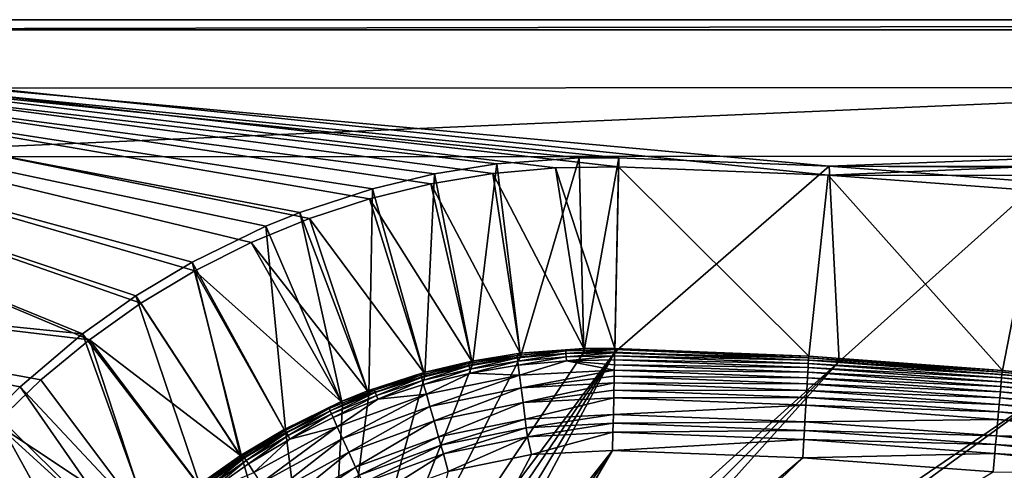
# Model space of a CAD drawing. Header units: metres. Extents: x -1501 to 0, y -1015 to 0.
# Tile 13 of 31: x -1299 to -1012, y -131 to 0. Entities that reach past the tile are written whole.
import ezdxf

# ---------------------------------------------------------------- set-up
doc = ezdxf.new("R2010")
doc.units = ezdxf.units.M

msp = doc.modelspace()

# ---------------------------------------------------------------- linework, layer by layer
at = {"layer": 'None'}
for points in [[(-1501.325195, -66.736176), (-1278.516968, -93.314049), (-1500, 0)], [(-1142.653198, -43.172737), (-1124.282715, -42.87859), (-1500, 0)], [(-1124.282715, -42.87859), (-1063.192383, -45.303387), (-1500, 0)], [(-1500, 0), (-1063.192383, -45.303387), (0, 0)], [(-1278.516968, -93.314049), (-1263.521973, -82.697517), (-1500, 0)], [(-1500, 0), (-1263.521973, -82.697517), (-1247.77356, -73.234535)], [(-1247.77356, -73.234535), (-1231.360352, -64.978317), (-1500, 0)], [(-1231.360352, -64.978317), (-1214.374512, -57.975296), (-1500, 0)], [(-1500, 0), (-1214.374512, -57.975296), (-1196.911743, -52.264854)], [(-1196.911743, -52.264854), (-1179.070068, -47.879101), (-1500, 0)], [(-1179.070068, -47.879101), (-1160.949951, -44.842701), (-1500, 0)], [(-1500, 0), (-1160.949951, -44.842701), (-1142.653198, -43.172737)], [(-1500, 0), (0, 0), (-1500, 0, -45)], [(0, 0), (0, 0, -45), (-1500, 0, -45)], [(-1497.155151, -3, -45), (-1500, 0, -45), (0, 0, -45)], [(-3, -3, -45), (-1497.155151, -3, -45), (0, 0, -45)], [(-1063.192383, -45.303387), (-401.079681, -46.141403), (0, 0)], [(-1498.281738, -69.39328, -3), (-1497.155151, -3, -3), (-1280.552856, -91.589279, -3)], [(-1280.552856, -91.589279, -3), (-1497.155151, -3, -3), (-1264.947998, -80.514107, -3)], [(-1497.155151, -3, -3), (-1248.534546, -70.677063, -3), (-1264.947998, -80.514107, -3)], [(-3, -3, -3), (-1062.936401, -42.705982, -3), (-1497.155151, -3, -3)], [(-1062.936401, -42.705982, -3), (-1124.226685, -40.271332, -3), (-1497.155151, -3, -3)], [(-1497.155151, -3, -3), (-1124.226685, -40.271332, -3), (-1135.840454, -40.294102, -3)], [(-1135.840454, -40.294102, -3), (-1159.825195, -42.072205, -3), (-1497.155151, -3, -3)], [(-1159.825195, -42.072205, -3), (-1177.90918, -44.982803, -3), (-1497.155151, -3, -3)], [(-1497.155151, -3, -3), (-1177.90918, -44.982803, -3), (-1195.9823, -49.292801, -3)], [(-1195.9823, -49.292801, -3), (-1217.154907, -56.230255, -3), (-1497.155151, -3, -3)], [(-1217.154907, -56.230255, -3), (-1227.109009, -60.244423, -3), (-1497.155151, -3, -3)], [(-1497.155151, -3, -3), (-1227.109009, -60.244423, -3), (-1248.534546, -70.677063, -3)], [(-3, -3, -3), (-1497.155151, -3, -3), (-3, -3, -45)], [(-1497.155151, -3, -3), (-1497.155151, -3, -45), (-3, -3, -45)], [(-399.166199, -43.825584, -3), (-1062.936401, -42.705982, -3), (-3, -3, -3)], [(-1177.90918, -44.982803, -3), (-1159.825195, -42.072205, -3), (-1166.847046, -100.529968, -406)], [(-1159.825195, -42.072205, -3), (-1152.899658, -98.285149, -406), (-1166.847046, -100.529968, -406)], [(-1159.825195, -42.072205, -3), (-1135.840454, -40.294102, -3), (-1152.899658, -98.285149, -406)], [(-1135.840454, -40.294102, -3), (-1134.411499, -96.914032, -406), (-1152.899658, -98.285149, -406)], [(-1125.421997, -95.874863, -377.175201), (-1124.282715, -42.87859), (-1142.653198, -43.172737)], [(-1135.840454, -40.294102, -3), (-1124.226685, -40.271332, -3), (-1134.411499, -96.914032, -406)], [(-1124.226685, -40.271332, -3), (-1125.44397, -96.89621, -406), (-1134.411499, -96.914032, -406)], [(-1124.226685, -40.271332, -3), (-1062.936401, -42.705982, -3), (-1125.44397, -96.89621, -406)], [(-1062.936401, -42.705982, -3), (-1060.012207, -99.620453, -406), (-1125.44397, -96.89621, -406)], [(-1125.421997, -95.874863, -377.175201), (-1068.877197, -98.073616, -377.175201), (-1124.282715, -42.87859)], [(-1068.877197, -98.073616, -377.175201), (-1063.192383, -45.303387), (-1124.282715, -42.87859)], [(-399.166199, -43.825584, -3), (-424.775909, -46.351501, -3), (-1062.936401, -42.705982, -3)], [(-424.775909, -46.351501, -3), (-1001.775391, -47.370544, -3), (-1062.936401, -42.705982, -3)], [(-1062.936401, -42.705982, -3), (-1001.775391, -47.370544, -3), (-1060.012207, -99.620453, -406)], [(-1195.9823, -49.292801, -3), (-1177.90918, -44.982803, -3), (-1180.786133, -103.854103, -406)], [(-1177.90918, -44.982803, -3), (-1166.847046, -100.529968, -406), (-1180.786133, -103.854103, -406)], [(-1153.024536, -97.271233, -377.175201), (-1160.949951, -44.842701), (-1179.070068, -47.879101)], [(-1134.437378, -95.892776, -377.175201), (-1142.653198, -43.172737), (-1160.949951, -44.842701)], [(-1153.024536, -97.271233, -377.175201), (-1134.437378, -95.892776, -377.175201), (-1160.949951, -44.842701)], [(-1134.437378, -95.892776, -377.175201), (-1125.421997, -95.874863, -377.175201), (-1142.653198, -43.172737)], [(-1068.877197, -98.073616, -377.175201), (-1012.442932, -102.235199, -377.175201), (-1063.192383, -45.303387)], [(-1063.192383, -45.303387), (-1002.230469, -49.94701), (-401.079681, -46.141403)], [(-1012.442932, -102.235199, -377.175201), (-1002.230469, -49.94701), (-1063.192383, -45.303387)], [(-1167.046631, -99.528069, -377.175201), (-1179.070068, -47.879101), (-1196.911743, -52.264854)], [(-1167.046631, -99.528069, -377.175201), (-1153.024536, -97.271233, -377.175201), (-1179.070068, -47.879101)], [(-1001.775391, -47.370544, -3), (-994.370544, -105.012535, -406), (-1060.012207, -99.620453, -406)], [(-1217.154907, -56.230255, -3), (-1195.9823, -49.292801, -3), (-1197.112061, -109.2033, -406)], [(-1195.9823, -49.292801, -3), (-1180.786133, -103.854103, -406), (-1197.112061, -109.2033, -406)], [(-1012.442932, -102.235199, -377.175201), (-956.187256, -108.354591, -377.175201), (-1002.230469, -49.94701)], [(-1181.060181, -102.86998, -377.175201), (-1196.911743, -52.264854), (-1214.374512, -57.975296)], [(-1181.060181, -102.86998, -377.175201), (-1167.046631, -99.528069, -377.175201), (-1196.911743, -52.264854)], [(-1227.109009, -60.244423, -3), (-1217.154907, -56.230255, -3), (-1204.798462, -112.302994, -406)], [(-1217.154907, -56.230255, -3), (-1197.112061, -109.2033, -406), (-1204.798462, -112.302994, -406)], [(-1248.534546, -70.677063, -3), (-1227.109009, -60.244423, -3), (-1221.317627, -120.346916, -406)], [(-1197.473633, -108.247818, -377.175201), (-1214.374512, -57.975296), (-1231.360352, -64.978317)], [(-1227.109009, -60.244423, -3), (-1204.798462, -112.302994, -406), (-1221.317627, -120.346916, -406)], [(-1197.473633, -108.247818, -377.175201), (-1181.060181, -102.86998, -377.175201), (-1214.374512, -57.975296)], [(-1205.200806, -111.364014, -377.175201), (-1231.360352, -64.978317), (-1247.77356, -73.234535)], [(-1205.200806, -111.364014, -377.175201), (-1197.473633, -108.247818, -377.175201), (-1231.360352, -64.978317)], [(-1305.914063, -117.762787), (-1292.674194, -105.024422), (-1501.325195, -66.736176)], [(-1292.674194, -105.024422), (-1278.516968, -93.314049), (-1501.325195, -66.736176)], [(-1498.281738, -69.39328, -3), (-1298.717651, -107.014389, -3), (-1306.394287, -114.515511, -3)], [(-1298.717651, -107.014389, -3), (-1498.281738, -69.39328, -3), (-1280.552856, -91.589279, -3)], [(-1264.947998, -80.514107, -3), (-1248.534546, -70.677063, -3), (-1233.976685, -127.933823, -406)], [(-1248.534546, -70.677063, -3), (-1221.317627, -120.346916, -406), (-1233.976685, -127.933823, -406)], [(-1247.77356, -73.234535), (-1263.521973, -82.697517), (-1234.535278, -127.078514, -377.175201)], [(-1221.808472, -119.451019, -377.175201), (-1247.77356, -73.234535), (-1234.535278, -127.078514, -377.175201)], [(-1221.808472, -119.451019, -377.175201), (-1205.200806, -111.364014, -377.175201), (-1247.77356, -73.234535)], [(-1280.552856, -91.589279, -3), (-1264.947998, -80.514107, -3), (-1246.011963, -136.475662, -406)], [(-1234.535278, -127.078514, -377.175201), (-1263.521973, -82.697517), (-1278.516968, -93.314049)], [(-1264.947998, -80.514107, -3), (-1233.976685, -127.933823, -406), (-1246.011963, -136.475662, -406)], [(-1298.717651, -107.014389, -3), (-1280.552856, -91.589279, -3), (-1260.017334, -148.368332, -406)], [(-1280.552856, -91.589279, -3), (-1246.011963, -136.475662, -406), (-1260.017334, -148.368332, -406)], [(-1292.674194, -105.024422), (-1260.715454, -147.622437, -377.175201), (-1278.516968, -93.314049)], [(-1260.715454, -147.622437, -377.175201), (-1246.63501, -135.666046, -377.175201), (-1278.516968, -93.314049)], [(-1278.516968, -93.314049), (-1246.63501, -135.666046, -377.175201), (-1234.535278, -127.078514, -377.175201)], [(-1210, -210.077194, -406), (-1134.411499, -96.914032, -406), (-1125.44397, -96.89621, -406)], [(-1202.735352, -210.743744, -406), (-1210, -210.077194, -406), (-1125.44397, -96.89621, -406)], [(-1152.899658, -98.285149, -406), (-1134.411499, -96.914032, -406), (-1210, -210.077194, -406)], [(-1125.44397, -96.89621, -406), (-1195.304932, -212.880112, -406), (-1202.735352, -210.743744, -406)], [(-1188.928345, -216.09111, -406), (-1195.304932, -212.880112, -406), (-1125.44397, -96.89621, -406)], [(-1060.012207, -99.620453, -406), (-1188.928345, -216.09111, -406), (-1125.44397, -96.89621, -406)], [(-1153.024536, -97.271233, -377.175201), (-1167.046631, -99.528069, -377.175201), (-1153.901489, -97.89222, -379.803467)], [(-1153.024536, -97.271233, -377.175201), (-1153.901489, -97.89222, -379.803467), (-1139.679077, -96.597084, -379.803467)], [(-1139.679077, -96.597084, -379.803467), (-1153.901489, -97.89222, -379.803467), (-1153.809204, -98.612053, -382.385681)], [(-1139.679077, -96.597084, -379.803467), (-1153.809204, -98.612053, -382.385681), (-1139.640625, -97.321823, -382.385681)], [(-1139.640625, -97.321823, -382.385681), (-1153.809204, -98.612053, -382.385681), (-1153.687988, -99.557419, -384.897552)], [(-1153.687988, -99.557419, -384.897552), (-1139.59021, -98.273636, -384.897552), (-1139.640625, -97.321823, -382.385681)], [(-1134.437378, -95.892776, -377.175201), (-1153.024536, -97.271233, -377.175201), (-1139.679077, -96.597084, -379.803467)], [(-1134.437378, -95.892776, -377.175201), (-1139.679077, -96.597084, -379.803467), (-1125.428711, -96.186562, -378.988251)], [(-1125.428711, -96.186562, -378.988251), (-1139.679077, -96.597084, -379.803467), (-1139.640625, -97.321823, -382.385681)], [(-1125.44812, -97.088898, -382.386566), (-1125.428711, -96.186562, -378.988251), (-1139.640625, -97.321823, -382.385681)], [(-1139.59021, -98.273636, -384.897552), (-1125.44812, -97.088898, -382.386566), (-1139.640625, -97.321823, -382.385681)], [(-1125.468628, -98.042793, -384.898315), (-1125.44812, -97.088898, -382.386566), (-1139.59021, -98.273636, -384.897552)], [(-1125.421997, -95.874863, -377.175201), (-1134.437378, -95.892776, -377.175201), (-1125.428711, -96.186562, -378.988251)], [(-1125.44812, -97.088898, -382.386566), (-1125.468628, -98.042793, -384.898315), (-1068.973633, -99.288857, -382.385681)], [(-1125.428711, -96.186562, -378.988251), (-1125.44812, -97.088898, -382.386566), (-1068.932861, -98.564224, -379.803467)], [(-1125.44812, -97.088898, -382.386566), (-1068.973633, -99.288857, -382.385681), (-1068.932861, -98.564224, -379.803467)], [(-1068.877197, -98.073616, -377.175201), (-1125.421997, -95.874863, -377.175201), (-1125.428711, -96.186562, -378.988251)], [(-1068.932861, -98.564224, -379.803467), (-1068.877197, -98.073616, -377.175201), (-1125.428711, -96.186562, -378.988251)], [(-1166.847046, -100.529968, -406), (-1152.899658, -98.285149, -406), (-1210, -210.077194, -406)], [(-1181.770264, -221.770325, -406), (-1188.928345, -216.09111, -406), (-1060.012207, -99.620453, -406)], [(-1181.060181, -102.86998, -377.175201), (-1181.891357, -103.61441, -379.803467), (-1168.00415, -100.236336, -379.803467)], [(-1168.00415, -100.236336, -379.803467), (-1181.891357, -103.61441, -379.803467), (-1181.692993, -104.312553, -382.385681)], [(-1176.091064, -228.928284, -406), (-1181.770264, -221.770325, -406), (-1060.012207, -99.620453, -406)], [(-1168.00415, -100.236336, -379.803467), (-1181.692993, -104.312553, -382.385681), (-1167.858398, -100.947281, -382.385681)], [(-1167.046631, -99.528069, -377.175201), (-1181.060181, -102.86998, -377.175201), (-1168.00415, -100.236336, -379.803467)], [(-1060.012207, -99.620453, -406), (-994.370544, -105.012535, -406), (-1176.091064, -228.928284, -406)], [(-1167.046631, -99.528069, -377.175201), (-1168.00415, -100.236336, -379.803467), (-1153.901489, -97.89222, -379.803467)], [(-1153.901489, -97.89222, -379.803467), (-1168.00415, -100.236336, -379.803467), (-1167.858398, -100.947281, -382.385681)], [(-1153.901489, -97.89222, -379.803467), (-1167.858398, -100.947281, -382.385681), (-1153.809204, -98.612053, -382.385681)], [(-1153.809204, -98.612053, -382.385681), (-1167.858398, -100.947281, -382.385681), (-1167.666992, -101.880981, -384.897552)], [(-1153.809204, -98.612053, -382.385681), (-1167.666992, -101.880981, -384.897552), (-1153.687988, -99.557419, -384.897552)], [(-1153.687988, -99.557419, -384.897552), (-1167.666992, -101.880981, -384.897552), (-1167.431274, -103.03038, -387.314758)], [(-1167.431274, -103.03038, -387.314758), (-1153.538696, -100.721184, -387.314758), (-1153.687988, -99.557419, -384.897552)], [(-1153.538696, -100.721184, -387.314758), (-1139.59021, -98.273636, -384.897552), (-1153.687988, -99.557419, -384.897552)], [(-1139.528198, -99.445335, -387.314758), (-1139.59021, -98.273636, -384.897552), (-1153.538696, -100.721184, -387.314758)], [(-1153.161011, -103.666794, -391.779236), (-1139.528198, -99.445335, -387.314758), (-1153.538696, -100.721184, -387.314758)], [(-1139.528198, -99.445335, -387.314758), (-1153.161011, -103.666794, -391.779236), (-1125.557617, -102.186386, -391.779541)], [(-1139.528198, -99.445335, -387.314758), (-1125.468628, -98.042793, -384.898315), (-1139.59021, -98.273636, -384.897552)], [(-1125.493896, -99.217369, -387.314301), (-1125.468628, -98.042793, -384.898315), (-1139.528198, -99.445335, -387.314758)], [(-1125.52356, -100.602478, -389.614227), (-1125.493896, -99.217369, -387.314301), (-1139.528198, -99.445335, -387.314758)], [(-1125.52356, -100.602478, -389.614227), (-1139.528198, -99.445335, -387.314758), (-1125.557617, -102.186386, -391.779541)], [(-1125.493896, -99.217369, -387.314301), (-1125.52356, -100.602478, -389.614227), (-1069.09314, -101.412064, -387.314758)], [(-1125.468628, -98.042793, -384.898315), (-1125.493896, -99.217369, -387.314301), (-1069.027222, -100.240532, -384.897552)], [(-1125.493896, -99.217369, -387.314301), (-1069.09314, -101.412064, -387.314758), (-1069.027222, -100.240532, -384.897552)], [(-1125.468628, -98.042793, -384.898315), (-1069.027222, -100.240532, -384.897552), (-1068.973633, -99.288857, -382.385681)], [(-1069.027222, -100.240532, -384.897552), (-1069.09314, -101.412064, -387.314758), (-1012.669312, -104.39711, -384.897552)], [(-1068.973633, -99.288857, -382.385681), (-1069.027222, -100.240532, -384.897552), (-1012.582703, -103.447868, -382.385681)], [(-1069.027222, -100.240532, -384.897552), (-1012.669312, -104.39711, -384.897552), (-1012.582703, -103.447868, -382.385681)], [(-1068.932861, -98.564224, -379.803467), (-1068.973633, -99.288857, -382.385681), (-1012.516785, -102.725082, -379.803467)], [(-1068.973633, -99.288857, -382.385681), (-1012.582703, -103.447868, -382.385681), (-1012.516785, -102.725082, -379.803467)], [(-1012.442932, -102.235199, -377.175201), (-1068.877197, -98.073616, -377.175201), (-1068.932861, -98.564224, -379.803467)], [(-1012.516785, -102.725082, -379.803467), (-1012.442932, -102.235199, -377.175201), (-1068.932861, -98.564224, -379.803467)], [(-1210, -210.077194, -406), (-1180.786133, -103.854103, -406), (-1166.847046, -100.529968, -406)], [(-1181.060181, -102.86998, -377.175201), (-1197.473633, -108.247818, -377.175201), (-1195.472778, -108.010994, -379.803467)], [(-1181.891357, -103.61441, -379.803467), (-1181.060181, -102.86998, -377.175201), (-1195.472778, -108.010994, -379.803467)], [(-1167.858398, -100.947281, -382.385681), (-1181.692993, -104.312553, -382.385681), (-1181.432495, -105.229439, -384.897552)], [(-1167.858398, -100.947281, -382.385681), (-1181.432495, -105.229439, -384.897552), (-1167.666992, -101.880981, -384.897552)], [(-1167.666992, -101.880981, -384.897552), (-1181.432495, -105.229439, -384.897552), (-1181.111694, -106.358139, -387.314758)], [(-1167.666992, -101.880981, -384.897552), (-1181.111694, -106.358139, -387.314758), (-1167.431274, -103.03038, -387.314758)], [(-1167.431274, -103.03038, -387.314758), (-1181.111694, -106.358139, -387.314758), (-1180.299927, -109.215004, -391.779236)], [(-1180.299927, -109.215004, -391.779236), (-1153.161011, -103.666794, -391.779236), (-1167.431274, -103.03038, -387.314758)], [(-1153.161011, -103.666794, -391.779236), (-1153.538696, -100.721184, -387.314758), (-1167.431274, -103.03038, -387.314758)], [(-1125.557617, -102.186386, -391.779541), (-1153.161011, -103.666794, -391.779236), (-1152.688843, -107.349121, -395.641296)], [(-1152.688843, -107.349121, -395.641296), (-1125.595703, -103.956543, -393.793762), (-1125.557617, -102.186386, -391.779541)], [(-1125.557617, -102.186386, -391.779541), (-1125.595703, -103.956543, -393.793762), (-1069.26001, -104.377335, -391.779236)], [(-1125.52356, -100.602478, -389.614227), (-1125.557617, -102.186386, -391.779541), (-1069.171021, -102.795181, -389.61441)], [(-1125.557617, -102.186386, -391.779541), (-1069.26001, -104.377335, -391.779236), (-1069.171021, -102.795181, -389.61441)], [(-1125.52356, -100.602478, -389.614227), (-1069.171021, -102.795181, -389.61441), (-1069.09314, -101.412064, -387.314758)], [(-1069.171021, -102.795181, -389.61441), (-1069.26001, -104.377335, -391.779236), (-1012.901733, -106.945221, -389.61441)], [(-1069.09314, -101.412064, -387.314758), (-1069.171021, -102.795181, -389.61441), (-1012.775879, -105.565636, -387.314758)], [(-1069.171021, -102.795181, -389.61441), (-1012.901733, -106.945221, -389.61441), (-1012.775879, -105.565636, -387.314758)], [(-1069.09314, -101.412064, -387.314758), (-1012.775879, -105.565636, -387.314758), (-1012.669312, -104.39711, -384.897552)], [(-1012.516785, -102.725082, -379.803467), (-1012.582703, -103.447868, -382.385681), (-956.264587, -108.842209, -379.803467)], [(-956.187256, -108.354591, -377.175201), (-1012.442932, -102.235199, -377.175201), (-1012.516785, -102.725082, -379.803467)], [(-956.264587, -108.842209, -379.803467), (-956.187256, -108.354591, -377.175201), (-1012.516785, -102.725082, -379.803467)], [(-1260.715454, -147.622437, -377.175201), (-1292.674194, -105.024422), (-1305.914063, -117.762787)], [(-1197.112061, -109.2033, -406), (-1180.786133, -103.854103, -406), (-1210, -210.077194, -406)], [(-1181.891357, -103.61441, -379.803467), (-1195.472778, -108.010994, -379.803467), (-1195.2229, -108.692474, -382.385681)], [(-1181.891357, -103.61441, -379.803467), (-1195.2229, -108.692474, -382.385681), (-1181.692993, -104.312553, -382.385681)], [(-1181.692993, -104.312553, -382.385681), (-1195.2229, -108.692474, -382.385681), (-1194.894775, -109.587471, -384.897552)], [(-1181.692993, -104.312553, -382.385681), (-1194.894775, -109.587471, -384.897552), (-1181.432495, -105.229439, -384.897552)], [(-1181.432495, -105.229439, -384.897552), (-1194.894775, -109.587471, -384.897552), (-1194.490845, -110.689232, -387.314758)], [(-1181.432495, -105.229439, -384.897552), (-1194.490845, -110.689232, -387.314758), (-1181.111694, -106.358139, -387.314758)], [(-1179.285156, -112.786392, -395.641296), (-1153.161011, -103.666794, -391.779236), (-1180.299927, -109.215004, -391.779236)], [(-1153.161011, -103.666794, -391.779236), (-1179.285156, -112.786392, -395.641296), (-1152.688843, -107.349121, -395.641296)], [(-994.370544, -105.012535, -406), (-1172.880127, -235.304947, -406), (-1176.091064, -228.928284, -406)], [(-994.370544, -105.012535, -406), (-928.658752, -113.104782, -406), (-1172.880127, -235.304947, -406)], [(-1125.637451, -105.898819, -395.641296), (-1125.595703, -103.956543, -393.793762), (-1152.688843, -107.349121, -395.641296)], [(-1152.136841, -111.654701, -398.780426), (-1125.637451, -105.898819, -395.641296), (-1152.688843, -107.349121, -395.641296)], [(-1125.682617, -107.998238, -397.307983), (-1125.637451, -105.898819, -395.641296), (-1152.136841, -111.654701, -398.780426)], [(-1125.637451, -105.898819, -395.641296), (-1125.682617, -107.998238, -397.307983), (-1069.468628, -108.084236, -395.641296)], [(-1125.595703, -103.956543, -393.793762), (-1125.637451, -105.898819, -395.641296), (-1069.359497, -106.144897, -393.793457)], [(-1125.637451, -105.898819, -395.641296), (-1069.468628, -108.084236, -395.641296), (-1069.359497, -106.144897, -393.793457)], [(-1125.595703, -103.956543, -393.793762), (-1069.359497, -106.144897, -393.793457), (-1069.26001, -104.377335, -391.779236)], [(-1069.359497, -106.144897, -393.793457), (-1069.468628, -108.084236, -395.641296), (-1013.206482, -110.286362, -393.793457)], [(-1069.26001, -104.377335, -391.779236), (-1069.359497, -106.144897, -393.793457), (-1013.045654, -108.523323, -391.779236)], [(-1069.359497, -106.144897, -393.793457), (-1013.206482, -110.286362, -393.793457), (-1013.045654, -108.523323, -391.779236)], [(-1069.26001, -104.377335, -391.779236), (-1013.045654, -108.523323, -391.779236), (-1012.901733, -106.945221, -389.61441)], [(-1012.775879, -105.565636, -387.314758), (-1012.901733, -106.945221, -389.61441), (-956.622253, -111.67205, -387.314758)], [(-1012.669312, -104.39711, -384.897552), (-1012.775879, -105.565636, -387.314758), (-956.475098, -110.507927, -384.897552)], [(-1012.775879, -105.565636, -387.314758), (-956.622253, -111.67205, -387.314758), (-956.475098, -110.507927, -384.897552)], [(-1012.582703, -103.447868, -382.385681), (-1012.669312, -104.39711, -384.897552), (-956.355591, -109.562263, -382.385681)], [(-1012.669312, -104.39711, -384.897552), (-956.475098, -110.507927, -384.897552), (-956.355591, -109.562263, -382.385681)], [(-1012.582703, -103.447868, -382.385681), (-956.355591, -109.562263, -382.385681), (-956.264587, -108.842209, -379.803467)], [(-1306.394287, -114.515511, -3), (-1298.717651, -107.014389, -3), (-1265.94519, -154.160522, -406)], [(-1298.717651, -107.014389, -3), (-1260.017334, -148.368332, -406), (-1265.94519, -154.160522, -406)], [(-1195.472778, -108.010994, -379.803467), (-1205.200806, -111.364014, -377.175201), (-1208.680298, -113.408646, -379.803467)], [(-1208.680298, -113.408646, -379.803467), (-1208.380371, -114.069672, -382.385681), (-1195.472778, -108.010994, -379.803467)], [(-1195.472778, -108.010994, -379.803467), (-1208.380371, -114.069672, -382.385681), (-1195.2229, -108.692474, -382.385681)], [(-1195.2229, -108.692474, -382.385681), (-1208.380371, -114.069672, -382.385681), (-1207.98645, -114.937805, -384.897552)], [(-1195.2229, -108.692474, -382.385681), (-1207.98645, -114.937805, -384.897552), (-1194.894775, -109.587471, -384.897552)], [(-1195.472778, -108.010994, -379.803467), (-1197.473633, -108.247818, -377.175201), (-1205.200806, -111.364014, -377.175201)], [(-1181.111694, -106.358139, -387.314758), (-1194.490845, -110.689232, -387.314758), (-1180.299927, -109.215004, -391.779236)], [(-1152.688843, -107.349121, -395.641296), (-1179.285156, -112.786392, -395.641296), (-1178.098511, -116.962257, -398.780426)], [(-1178.098511, -116.962257, -398.780426), (-1152.136841, -111.654701, -398.780426), (-1152.688843, -107.349121, -395.641296)], [(-1125.730713, -110.23877, -398.780975), (-1125.682617, -107.998238, -397.307983), (-1152.136841, -111.654701, -398.780426)], [(-1125.682617, -107.998238, -397.307983), (-1125.730713, -110.23877, -398.780975), (-1069.58667, -110.181084, -397.307617)], [(-1125.682617, -107.998238, -397.307983), (-1069.58667, -110.181084, -397.307617), (-1069.468628, -108.084236, -395.641296)], [(-1069.468628, -108.084236, -395.641296), (-1069.58667, -110.181084, -397.307617), (-1013.382935, -112.220741, -395.641296)], [(-1069.468628, -108.084236, -395.641296), (-1013.382935, -112.220741, -395.641296), (-1013.206482, -110.286362, -393.793457)], [(-1013.045654, -108.523323, -391.779236), (-1013.206482, -110.286362, -393.793457), (-956.994629, -114.618576, -391.779236)], [(-1012.901733, -106.945221, -389.61441), (-1013.045654, -108.523323, -391.779236), (-956.795959, -113.046425, -389.61441)], [(-1013.045654, -108.523323, -391.779236), (-956.994629, -114.618576, -391.779236), (-956.795959, -113.046425, -389.61441)], [(-1012.901733, -106.945221, -389.61441), (-956.795959, -113.046425, -389.61441), (-956.622253, -111.67205, -387.314758)], [(-1205.200806, -111.364014, -377.175201), (-1221.808472, -119.451019, -377.175201), (-1208.680298, -113.408646, -379.803467)], [(-1204.798462, -112.302994, -406), (-1197.112061, -109.2033, -406), (-1210, -210.077194, -406)], [(-1194.894775, -109.587471, -384.897552), (-1207.98645, -114.937805, -384.897552), (-1207.501587, -116.006493, -387.314758)], [(-1194.894775, -109.587471, -384.897552), (-1207.501587, -116.006493, -387.314758), (-1194.490845, -110.689232, -387.314758)], [(-1194.490845, -110.689232, -387.314758), (-1207.501587, -116.006493, -387.314758), (-1206.274414, -118.711464, -391.779236)], [(-1180.299927, -109.215004, -391.779236), (-1194.490845, -110.689232, -387.314758), (-1206.274414, -118.711464, -391.779236)], [(-1180.299927, -109.215004, -391.779236), (-1206.274414, -118.711464, -391.779236), (-1204.740234, -122.092957, -395.641296)], [(-1204.740234, -122.092957, -395.641296), (-1179.285156, -112.786392, -395.641296), (-1180.299927, -109.215004, -391.779236)], [(-1152.136841, -111.654701, -398.780426), (-1178.098511, -116.962257, -398.780426), (-1176.7771, -121.612518, -401.100159)], [(-1151.521973, -116.449417, -401.100159), (-1152.136841, -111.654701, -398.780426), (-1176.7771, -121.612518, -401.100159)], [(-1125.730713, -110.23877, -398.780975), (-1152.136841, -111.654701, -398.780426), (-1151.521973, -116.449417, -401.100159)], [(-1125.834717, -115.072739, -401.100342), (-1125.730713, -110.23877, -398.780975), (-1151.521973, -116.449417, -401.100159)], [(-1125.730713, -110.23877, -398.780975), (-1125.834717, -115.072739, -401.100342), (-1069.712524, -112.418564, -398.780426)], [(-1125.730713, -110.23877, -398.780975), (-1069.712524, -112.418564, -398.780426), (-1069.58667, -110.181084, -397.307617)], [(-1069.58667, -110.181084, -397.307617), (-1069.712524, -112.418564, -398.780426), (-1013.57373, -114.312218, -397.307617)], [(-1069.58667, -110.181084, -397.307617), (-1013.57373, -114.312218, -397.307617), (-1013.382935, -112.220741, -395.641296)], [(-1013.206482, -110.286362, -393.793457), (-1013.382935, -112.220741, -395.641296), (-957.216614, -116.374962, -393.793457)], [(-1013.206482, -110.286362, -393.793457), (-957.216614, -116.374962, -393.793457), (-956.994629, -114.618576, -391.779236)], [(-1321.25708, -131.113937, -3), (-1306.394287, -114.515511, -3), (-1277.405518, -166.959427, -406)], [(-1306.394287, -114.515511, -3), (-1265.94519, -154.160522, -406), (-1277.405518, -166.959427, -406)], [(-1208.680298, -113.408646, -379.803467), (-1221.808472, -119.451019, -377.175201), (-1221.45166, -119.789421, -379.803467)], [(-1221.103394, -120.426262, -382.385681), (-1208.680298, -113.408646, -379.803467), (-1221.45166, -119.789421, -379.803467)], [(-1210, -210.077194, -406), (-1221.317627, -120.346916, -406), (-1204.798462, -112.302994, -406)], [(-1208.380371, -114.069672, -382.385681), (-1208.680298, -113.408646, -379.803467), (-1221.103394, -120.426262, -382.385681)], [(-1220.645996, -121.262642, -384.897552), (-1208.380371, -114.069672, -382.385681), (-1221.103394, -120.426262, -382.385681)], [(-1207.98645, -114.937805, -384.897552), (-1208.380371, -114.069672, -382.385681), (-1220.645996, -121.262642, -384.897552)], [(-1204.740234, -122.092957, -395.641296), (-1202.946289, -126.046791, -398.780426), (-1179.285156, -112.786392, -395.641296)], [(-1179.285156, -112.786392, -395.641296), (-1202.946289, -126.046791, -398.780426), (-1178.098511, -116.962257, -398.780426)], [(-928.658752, -113.104782, -406), (-1170.743774, -242.735291, -406), (-1172.880127, -235.304947, -406)], [(-1170.743774, -242.735291, -406), (-928.658752, -113.104782, -406), (-1170.077148, -250, -406)], [(-928.658752, -113.104782, -406), (-863.073975, -123.910141, -406), (-1170.077148, -250, -406)], [(-1125.834717, -115.072739, -401.100342), (-1069.984253, -117.245285, -401.100159), (-1069.712524, -112.418564, -398.780426)], [(-1069.712524, -112.418564, -398.780426), (-1069.984253, -117.245285, -401.100159), (-1013.777283, -116.543968, -398.780426)], [(-1069.712524, -112.418564, -398.780426), (-1013.777283, -116.543968, -398.780426), (-1013.57373, -114.312218, -397.307617)], [(-1013.57373, -114.312218, -397.307617), (-1013.777283, -116.543968, -398.780426), (-957.72345, -120.385635, -397.307617)], [(-1013.382935, -112.220741, -395.641296), (-1013.57373, -114.312218, -397.307617), (-957.460144, -118.30204, -395.641296)], [(-1013.57373, -114.312218, -397.307617), (-957.72345, -120.385635, -397.307617), (-957.460144, -118.30204, -395.641296)], [(-1013.382935, -112.220741, -395.641296), (-957.460144, -118.30204, -395.641296), (-957.216614, -116.374962, -393.793457)], [(-1220.082886, -122.292229, -387.314758), (-1207.98645, -114.937805, -384.897552), (-1220.645996, -121.262642, -384.897552)], [(-1207.501587, -116.006493, -387.314758), (-1207.98645, -114.937805, -384.897552), (-1220.082886, -122.292229, -387.314758)], [(-1206.274414, -118.711464, -391.779236), (-1207.501587, -116.006493, -387.314758), (-1220.082886, -122.292229, -387.314758)], [(-1178.098511, -116.962257, -398.780426), (-1202.946289, -126.046791, -398.780426), (-1200.948608, -130.449799, -401.100159)], [(-1176.7771, -121.612518, -401.100159), (-1178.098511, -116.962257, -398.780426), (-1200.948608, -130.449799, -401.100159)], [(-1151.521973, -116.449417, -401.100159), (-1176.7771, -121.612518, -401.100159), (-1176.078247, -124.072128, -401.92572)], [(-1151.196899, -118.985428, -401.92572), (-1151.521973, -116.449417, -401.100159), (-1176.078247, -124.072128, -401.92572)], [(-1125.834717, -115.072739, -401.100342), (-1151.521973, -116.449417, -401.100159), (-1151.196899, -118.985428, -401.92572)], [(-1125.889648, -117.628143, -401.927521), (-1125.834717, -115.072739, -401.100342), (-1151.196899, -118.985428, -401.92572)], [(-1125.889648, -117.628143, -401.927521), (-1151.196899, -118.985428, -401.92572), (-1150.863647, -121.58403, -402.52005)], [(-1125.945923, -120.247627, -402.522797), (-1125.889648, -117.628143, -401.927521), (-1150.863647, -121.58403, -402.52005)], [(-1125.889648, -117.628143, -401.927521), (-1125.945923, -120.247627, -402.522797), (-1070.12793, -119.798225, -401.92572)], [(-1125.834717, -115.072739, -401.100342), (-1125.889648, -117.628143, -401.927521), (-1069.984253, -117.245285, -401.100159)], [(-1125.889648, -117.628143, -401.927521), (-1070.12793, -119.798225, -401.92572), (-1069.984253, -117.245285, -401.100159)], [(-1069.984253, -117.245285, -401.100159), (-1070.12793, -119.798225, -401.92572), (-1014.216431, -121.358337, -401.100159)], [(-1069.984253, -117.245285, -401.100159), (-1014.216431, -121.358337, -401.100159), (-1013.777283, -116.543968, -398.780426)], [(-1013.777283, -116.543968, -398.780426), (-1014.216431, -121.358337, -401.100159), (-958.004456, -122.608963, -398.780426)], [(-1013.777283, -116.543968, -398.780426), (-958.004456, -122.608963, -398.780426), (-957.72345, -120.385635, -397.307617)], [(-1266.674805, -153.445435, -377.175201), (-1305.914063, -117.762787), (-1318.161987, -131.457504)], [(-1266.674805, -153.445435, -377.175201), (-1260.715454, -147.622437, -377.175201), (-1305.914063, -117.762787)], [(-1221.808472, -119.451019, -377.175201), (-1234.535278, -127.078514, -377.175201), (-1233.724976, -127.135361, -379.803467)], [(-1233.976685, -127.933823, -406), (-1221.317627, -120.346916, -406), (-1210, -210.077194, -406)], [(-1221.45166, -119.789421, -379.803467), (-1221.808472, -119.451019, -377.175201), (-1233.724976, -127.135361, -379.803467)], [(-1233.330078, -127.744362, -382.385681), (-1221.45166, -119.789421, -379.803467), (-1233.724976, -127.135361, -379.803467)], [(-1233.330078, -127.744362, -382.385681), (-1221.103394, -120.426262, -382.385681), (-1221.45166, -119.789421, -379.803467)], [(-1232.811523, -128.544174, -384.897552), (-1221.103394, -120.426262, -382.385681), (-1233.330078, -127.744362, -382.385681)], [(-1232.811523, -128.544174, -384.897552), (-1220.645996, -121.262642, -384.897552), (-1221.103394, -120.426262, -382.385681)], [(-1228.537842, -135.1362, -395.641296), (-1206.274414, -118.711464, -391.779236), (-1230.557617, -132.020828, -391.779236)], [(-1230.557617, -132.020828, -391.779236), (-1206.274414, -118.711464, -391.779236), (-1220.082886, -122.292229, -387.314758)], [(-1206.274414, -118.711464, -391.779236), (-1228.537842, -135.1362, -395.641296), (-1204.740234, -122.092957, -395.641296)], [(-1151.196899, -118.985428, -401.92572), (-1176.078247, -124.072128, -401.92572), (-1175.362061, -126.59243, -402.52005)], [(-1150.863647, -121.58403, -402.52005), (-1151.196899, -118.985428, -401.92572), (-1175.362061, -126.59243, -402.52005)], [(-1150.863647, -121.58403, -402.52005), (-1149.698486, -126.794411, -403), (-1125.945923, -120.247627, -402.522797)], [(-1149.698486, -126.794411, -403), (-1126.060425, -125.576042, -403), (-1125.945923, -120.247627, -402.522797)], [(-1125.945923, -120.247627, -402.522797), (-1126.060425, -125.576042, -403), (-1070.275146, -122.414169, -402.52005)], [(-1125.945923, -120.247627, -402.522797), (-1070.275146, -122.414169, -402.52005), (-1070.12793, -119.798225, -401.92572)], [(-1070.12793, -119.798225, -401.92572), (-1070.275146, -122.414169, -402.52005), (-1014.448669, -123.904739, -401.92572)], [(-1070.12793, -119.798225, -401.92572), (-1014.448669, -123.904739, -401.92572), (-1014.216431, -121.358337, -401.100159)], [(-1232.173218, -129.528748, -387.314758), (-1220.645996, -121.262642, -384.897552), (-1232.811523, -128.544174, -384.897552)], [(-1220.082886, -122.292229, -387.314758), (-1220.645996, -121.262642, -384.897552), (-1232.173218, -129.528748, -387.314758)], [(-1230.557617, -132.020828, -391.779236), (-1220.082886, -122.292229, -387.314758), (-1232.173218, -129.528748, -387.314758)], [(-1228.537842, -135.1362, -395.641296), (-1226.176147, -138.778854, -398.780426), (-1204.740234, -122.092957, -395.641296)], [(-1226.176147, -138.778854, -398.780426), (-1202.946289, -126.046791, -398.780426), (-1204.740234, -122.092957, -395.641296)], [(-1176.7771, -121.612518, -401.100159), (-1200.948608, -130.449799, -401.100159), (-1199.89209, -132.778641, -401.92572)], [(-1176.078247, -124.072128, -401.92572), (-1176.7771, -121.612518, -401.100159), (-1199.89209, -132.778641, -401.92572)], [(-1175.362061, -126.59243, -402.52005), (-1173.95752, -131.733139, -403), (-1150.863647, -121.58403, -402.52005)], [(-1173.95752, -131.733139, -403), (-1149.698486, -126.794411, -403), (-1150.863647, -121.58403, -402.52005)], [(-1126.060425, -125.576042, -403), (-1070.573486, -127.7332, -403), (-1070.275146, -122.414169, -402.52005)], [(-1070.275146, -122.414169, -402.52005), (-1070.573486, -127.7332, -403), (-1014.686707, -126.513992, -402.52005)], [(-1070.275146, -122.414169, -402.52005), (-1014.686707, -126.513992, -402.52005), (-1014.448669, -123.904739, -401.92572)], [(-1014.216431, -121.358337, -401.100159), (-1014.448669, -123.904739, -401.92572), (-958.610596, -127.405167, -401.100159)], [(-1014.216431, -121.358337, -401.100159), (-958.610596, -127.405167, -401.100159), (-958.004456, -122.608963, -398.780426)], [(-1202.946289, -126.046791, -398.780426), (-1226.176147, -138.778854, -398.780426), (-1223.546265, -142.835342, -401.100159)], [(-1200.948608, -130.449799, -401.100159), (-1202.946289, -126.046791, -398.780426), (-1223.546265, -142.835342, -401.100159)], [(-1176.078247, -124.072128, -401.92572), (-1199.89209, -132.778641, -401.92572), (-1198.809326, -135.164932, -402.52005)], [(-1175.362061, -126.59243, -402.52005), (-1176.078247, -124.072128, -401.92572), (-1198.809326, -135.164932, -402.52005)], [(-1149.698486, -126.794411, -403), (-1195.942505, -214.49057, -403), (-1126.060425, -125.576042, -403)], [(-1195.942505, -214.49057, -403), (-1189.841309, -217.562958, -403), (-1126.060425, -125.576042, -403)], [(-1126.060425, -125.576042, -403), (-1189.841309, -217.562958, -403), (-1182.995117, -222.995056, -403)], [(-1070.573486, -127.7332, -403), (-1126.060425, -125.576042, -403), (-1182.995117, -222.995056, -403)], [(-1170.077148, -250, -406), (-863.073975, -123.910141, -406), (-1170.743774, -257.264709, -406)], [(-863.073975, -123.910141, -406), (-797.747375, -137.438324, -406), (-1170.743774, -257.264709, -406)], [(-1014.448669, -123.904739, -401.92572), (-1014.686707, -126.513992, -402.52005), (-958.931213, -129.941971, -401.92572)], [(-1014.448669, -123.904739, -401.92572), (-958.931213, -129.941971, -401.92572), (-958.610596, -127.405167, -401.100159)], [(-1234.535278, -127.078514, -377.175201), (-1246.63501, -135.666046, -377.175201), (-1245.437744, -135.421844, -379.803467)], [(-1246.011963, -136.475662, -406), (-1233.976685, -127.933823, -406), (-1210, -210.077194, -406)], [(-1233.724976, -127.135361, -379.803467), (-1234.535278, -127.078514, -377.175201), (-1245.437744, -135.421844, -379.803467)], [(-1244.998535, -135.999435, -382.385681), (-1233.724976, -127.135361, -379.803467), (-1245.437744, -135.421844, -379.803467)], [(-1244.998535, -135.999435, -382.385681), (-1233.330078, -127.744362, -382.385681), (-1233.724976, -127.135361, -379.803467)], [(-1244.421753, -136.757996, -384.897552), (-1233.330078, -127.744362, -382.385681), (-1244.998535, -135.999435, -382.385681)], [(-1244.421753, -136.757996, -384.897552), (-1232.811523, -128.544174, -384.897552), (-1233.330078, -127.744362, -382.385681)], [(-1243.71167, -137.691803, -387.314758), (-1232.811523, -128.544174, -384.897552), (-1244.421753, -136.757996, -384.897552)], [(-1243.71167, -137.691803, -387.314758), (-1232.173218, -129.528748, -387.314758), (-1232.811523, -128.544174, -384.897552)], [(-1198.809326, -135.164932, -402.52005), (-1196.598389, -140.03772, -403), (-1175.362061, -126.59243, -402.52005)], [(-1196.598389, -140.03772, -403), (-1173.95752, -131.733139, -403), (-1175.362061, -126.59243, -402.52005)], [(-1149.698486, -126.794411, -403), (-1173.95752, -131.733139, -403), (-1195.942505, -214.49057, -403)], [(-1070.573486, -127.7332, -403), (-1182.995117, -222.995056, -403), (-1177.562988, -229.841339, -403)], [(-1015.17218, -131.817627, -403), (-1070.573486, -127.7332, -403), (-1177.562988, -229.841339, -403)], [(-1070.573486, -127.7332, -403), (-1015.17218, -131.817627, -403), (-1014.686707, -126.513992, -402.52005)], [(-1014.686707, -126.513992, -402.52005), (-1015.17218, -131.817627, -403), (-959.259705, -132.541382, -402.52005)], [(-1014.686707, -126.513992, -402.52005), (-959.259705, -132.541382, -402.52005), (-958.931213, -129.941971, -401.92572)], [(-1332.468018, -145.930359, -3), (-1321.25708, -131.113937, -3), (-1286.052002, -178.386719, -406)], [(-1321.25708, -131.113937, -3), (-1277.405518, -166.959427, -406), (-1286.052002, -178.386719, -406)], [(-1230.557617, -132.020828, -391.779236), (-1232.173218, -129.528748, -387.314758), (-1243.71167, -137.691803, -387.314758)], [(-1200.948608, -130.449799, -401.100159), (-1223.546265, -142.835342, -401.100159), (-1222.155273, -144.980881, -401.92572)], [(-1199.89209, -132.778641, -401.92572), (-1200.948608, -130.449799, -401.100159), (-1222.155273, -144.980881, -401.92572)]]:
    msp.add_3dface(points, dxfattribs=at)
at = {"layer": 'None01'}
for points in [[(-1373.256226, -19.955652, -410), (-1373.248901, -39.95565, -410), (-906.313965, -19.783819, -410)], [(-906.313965, -19.783819, -410), (-906.313965, -19.783819, -430), (-1373.256226, -19.955652, -410)], [(-906.313965, -19.783819, -430), (-1373.256226, -19.955652, -430), (-1373.256226, -19.955652, -410)], [(-906.313965, -19.783819, -430), (-1373.248901, -39.95565, -430), (-1373.256226, -19.955652, -430)], [(-1373.248901, -39.95565, -410), (-906.306641, -39.783817, -410), (-906.313965, -19.783819, -410)], [(-906.306641, -39.783817, -430), (-1373.248901, -39.95565, -430), (-906.313965, -19.783819, -430)], [(-1373.248901, -39.95565, -410), (-1373.248901, -39.95565, -430), (-906.306641, -39.783817, -410)], [(-1373.248901, -39.95565, -430), (-906.306641, -39.783817, -430), (-906.306641, -39.783817, -410)], [(-1420.450195, -116.977798, -410), (-953.507996, -712.491272, -410), (-1404.711548, -104.637085, -410)], [(-1420.450195, -116.977798, -430), (-1404.711548, -104.637085, -430), (-953.507996, -712.491272, -430)], [(-1404.711548, -104.637085, -410), (-953.507996, -712.491272, -410), (-937.769287, -700.150574, -410)], [(-937.769287, -700.150574, -410), (-937.769287, -700.150574, -430), (-1404.711548, -104.637085, -410)], [(-937.769287, -700.150574, -430), (-1404.711548, -104.637085, -430), (-1404.711548, -104.637085, -410)], [(-1404.711548, -104.637085, -430), (-937.769287, -700.150574, -430), (-953.507996, -712.491272, -430)], [(-953.507996, -712.491272, -410), (-1420.450195, -116.977798, -410), (-953.507996, -712.491272, -430)], [(-1420.450195, -116.977798, -410), (-1420.450195, -116.977798, -430), (-953.507996, -712.491272, -430)]]:
    msp.add_3dface(points, dxfattribs=at)

doc.saveas('drawing.dxf')
